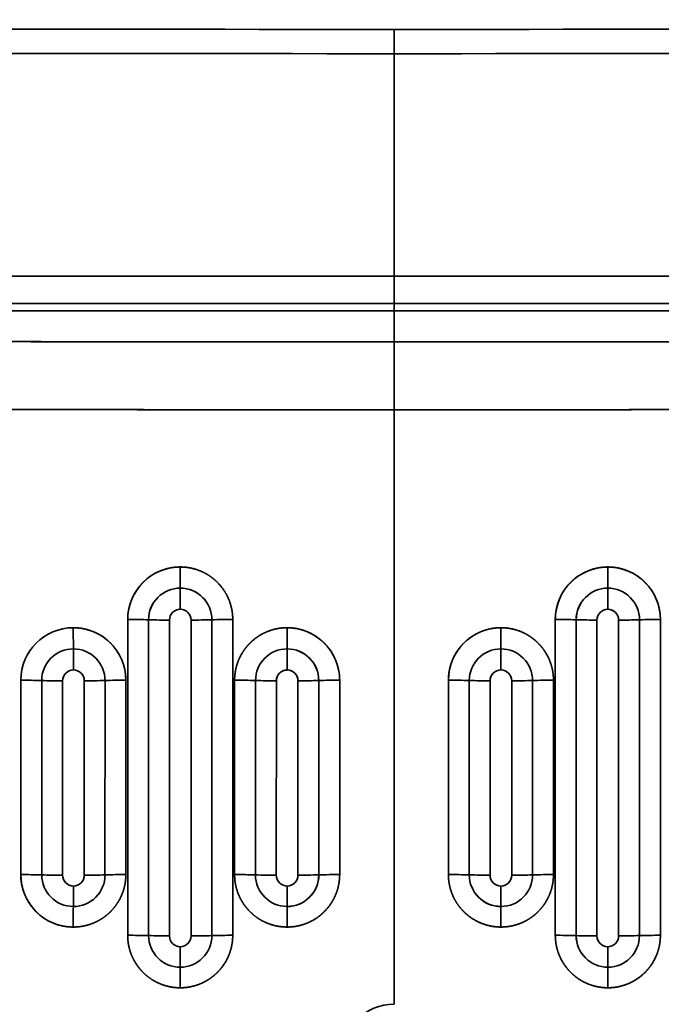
# Model space of a CAD drawing. Extents: x 261 to 1910, y 448 to 1974.
# Tile 15 of 21: x 636 to 768, y 1039 to 1241. Entities that reach past the tile are written whole.
import ezdxf

# ---------------------------------------------------------------- set-up
doc = ezdxf.new("R2010")
doc.units = 0
doc.layers.get('0').update_dxf_attribs({"lineweight": 13})

# ---------------------------------------------------------------- blocks, each defined once
blk = doc.blocks.new('BLOCK17')
at = {"color": 7, "lineweight": 35, "ltscale": 0.125}
blk.add_line((0, 693), (0, 698), dxfattribs=at)
blk.add_line((0, 693), (0, 698), dxfattribs=at)
at = {"color": 7, "lineweight": 35}
for p, q in [((0, 647.2), (0, 693)), ((0, 693), (0, 647.2)), ((0, 647.2), (-377.47, 647.2)), ((-377.47, 647.2), (0, 647.2)), ((377.47, 647.2), (0, 647.2)), ((0, 647.2), (377.47, 647.2)), ((0, 641.56), (-377.47, 641.56)), ((-377.47, 641.56), (0, 641.56)), ((0, 641.56), (377.47, 641.56)), ((0, 641.56), (377.47, 641.56)), ((0, 640.09), (-290, 640.09)), ((-290, 640.09), (0, 640.09)), ((290, 640.09), (0, 640.09)), ((290, 640.09), (0, 640.09)), ((0, 497.36), (0, 619.71)), ((0, 497.36), (0, 619.71)), ((-54.83, 511.56), (-54.83, 576.56)), ((-54.83, 511.56), (-54.83, 576.56)), ((-50.52, 576.5), (-50.52, 511.5)), ((-50.52, 511.5), (-50.52, 576.5)), ((-46.22, 576.43), (-46.23, 511.43)), ((-46.22, 576.43), (-46.23, 511.43)), ((-41.77, 511.43), (-41.78, 576.43)), ((-41.77, 511.43), (-41.78, 576.43)), ((-37.49, 511.5), (-37.49, 576.5)), ((-37.49, 576.5), (-37.49, 511.5)), ((-33.2, 576.56), (-33.2, 511.56)), ((-33.2, 576.56), (-33.2, 511.56)), ((33.2, 511.56), (33.2, 576.56)), ((33.2, 511.56), (33.2, 576.56)), ((37.49, 511.5), (37.49, 576.5)), ((37.49, 511.5), (37.49, 576.5)), ((41.78, 576.43), (41.77, 511.43)), ((41.77, 511.43), (41.78, 576.43)), ((46.23, 511.43), (46.22, 576.43)), ((46.22, 576.43), (46.23, 511.43)), ((50.52, 576.5), (50.52, 511.5)), ((50.52, 576.5), (50.52, 511.5)), ((54.83, 576.56), (54.83, 511.56)), ((54.83, 576.56), (54.83, 511.56)), ((-76.84, 524.05), (-76.83, 564.06)), ((-76.84, 524.05), (-76.83, 564.06)), ((-72.53, 564), (-72.53, 523.99)), ((-72.53, 523.99), (-72.53, 564)), ((-68.22, 563.93), (-68.23, 523.93)), ((-68.22, 563.93), (-68.23, 523.93)), ((-63.77, 523.93), (-63.78, 563.93)), ((-63.77, 523.93), (-63.78, 563.93)), ((-59.5, 524), (-59.49, 564)), ((-59.49, 564), (-59.5, 524)), ((-55.21, 564.06), (-55.21, 524.06)), ((-55.21, 564.06), (-55.21, 524.06)), ((-32.82, 524.06), (-32.82, 564.06)), ((-32.82, 564.06), (-32.82, 524.06)), ((-28.52, 524), (-28.52, 564)), ((-28.52, 564), (-28.52, 524)), ((-24.22, 563.93), (-24.23, 523.93)), ((-24.22, 563.93), (-24.23, 523.93)), ((-19.77, 523.93), (-19.78, 563.93)), ((-19.77, 523.93), (-19.78, 563.93)), ((-15.49, 564), (-15.49, 524)), ((-15.49, 524), (-15.49, 564)), ((-11.19, 564.06), (-11.19, 524.06)), ((-11.19, 524.06), (-11.19, 564.06)), ((11.19, 524.06), (11.19, 564.06)), ((11.19, 524.06), (11.19, 564.06)), ((15.49, 524), (15.49, 564)), ((15.49, 524), (15.49, 564)), ((19.78, 563.93), (19.77, 523.93)), ((19.77, 523.93), (19.78, 563.93)), ((24.23, 523.93), (24.22, 563.93)), ((24.22, 563.93), (24.23, 523.93)), ((28.52, 564), (28.52, 524)), ((28.52, 564), (28.52, 524)), ((32.82, 564.06), (32.82, 524.06)), ((32.82, 564.06), (32.82, 524.06))]:
    blk.add_line(p, q, dxfattribs=at)
at = {"color": 7, "lineweight": 35, "ltscale": 0.140954}
for p, q in [((0, 647.2), (0, 641.56)), ((0, 641.56), (0, 647.2))]:
    blk.add_line(p, q, dxfattribs=at)
at = {"color": 7, "lineweight": 35, "ltscale": 0.036871}
blk.add_line((0, 640.09), (0, 641.56), dxfattribs=at)
blk.add_line((0, 640.09), (0, 641.56), dxfattribs=at)
at = {"color": 7, "lineweight": 35, "ltscale": 0.160393}
for p, q in [((0, 633.67), (0, 640.09)), ((0, 640.09), (0, 633.67))]:
    blk.add_line(p, q, dxfattribs=at)
at = {"color": 7, "lineweight": 35, "ltscale": 0.348974}
blk.add_line((0, 633.67), (0, 619.71), dxfattribs=at)
blk.add_line((0, 633.67), (0, 619.71), dxfattribs=at)
at = {"color": 7, "lineweight": 35, "ltscale": 0.108801}
for p, q in [((-22, 570.51), (-22.01, 574.86)), ((-22, 570.51), (-22.01, 574.86)), ((22, 570.51), (22.01, 574.86)), ((22, 570.51), (22.01, 574.86))]:
    blk.add_line(p, q, dxfattribs=at)
at = {"color": 7, "lineweight": 35, "ltscale": 0.1088}
for p, q in [((-22, 570.51), (-22, 566.16)), ((-22, 570.51), (-22, 566.16)), ((22, 566.16), (22, 570.51)), ((22, 566.16), (22, 570.51))]:
    blk.add_line(p, q, dxfattribs=at)
at = {"color": 7, "lineweight": 35}
for centre, radius, start, end in [((0, 50234.54), 49536.54, 269.48519, 269.999997), ((0, 50234.8), 49536.8, 269.48519, 269.999995), ((0, 50234.71), 49536.71, 270.000003, 270.514809), ((0, 50234.8), 49536.8, 270.000005, 270.51481), ((0, 50234.65), 49541.65, 269.48519, 269.999997), ((0, 50234.54), 49541.54, 269.48519, 269.999997), ((0, 50234.57), 49541.57, 270.000003, 270.51481), ((0, 50234.71), 49541.71, 270.000003, 270.514809), ((-44.02, 576.55), 10.81, 89.9651, 179.9623), ((1363.07, 586.78), 1407.08, 179.97623, 180.15343), ((1363.07, 586.78), 1407.08, 179.97622, 180.15343), ((-1363.09, 586.78), 1407.1, 359.84649, 0.02369), ((44.02, 576.55), 10.81, 0.0382, 90.0345), ((-1363.07, 586.78), 1407.08, 359.84657, 0.02377), ((-44.01, 576.5), 6.52, 89.989, 179.9931), ((-44.01, 576.5), 6.51, 89.9878, 179.9943), ((-44.01, 576.5), 6.51, 0.015, 90.0034), ((-1425.85, 579.01), 1381.85, 359.98531, 0.16575), ((-1426.01, 579), 1382.01, 359.98601, 0.16643), ((-44, 576.5), 6.51, 0.0104, 90.0086), ((44.01, 576.5), 6.51, 89.9924, 179.988), ((44, 576.5), 6.51, 89.9913, 179.9896), ((1425.91, 579.01), 1381.91, 179.83399, 180.01442), ((1425.85, 579.01), 1381.85, 179.83424, 180.01468), ((44.01, 576.49), 6.52, 0.0088, 90.0102), ((44.01, 576.5), 6.52, 0.0062, 90.0119), ((-44, 576.43), 2.23, 90.0084, 180.0067), ((-44, 576.43), 2.23, 90.0079, 180.0074), ((-44, 576.43), 2.23, 359.9946, 89.993), ((-44, 576.43), 2.23, 359.9999, 89.9863), ((44, 576.43), 2.23, 90.0073, 180.0049), ((44, 576.43), 2.23, 90.0093, 180.0039), ((44, 576.43), 2.22, 359.9906, 89.9954), ((44, 576.43), 2.23, 359.9934, 89.9917), ((-54.62, 438.71), 137.85, 88.2961, 90.0858), ((-54.62, 438.71), 137.85, 88.296, 90.0858), ((-46.4, 713.91), 137.48, 268.2806, 270.0719), ((-46.4, 713.91), 137.48, 268.281, 270.0722), ((-41.64, 712.51), 136.07, 269.9436, 271.7478), ((-41.64, 712.51), 136.07, 269.9441, 271.7483), ((-33.32, 440.68), 135.88, 89.9486, 91.7587), ((-33.32, 440.68), 135.88, 89.9486, 91.7587), ((33.32, 440.68), 135.88, 88.2413, 90.0514), ((33.32, 440.68), 135.88, 88.2413, 90.0514), ((41.64, 712.51), 136.07, 268.2522, 270.0564), ((41.64, 712.51), 136.07, 268.2507, 270.0549), ((46.4, 713.91), 137.48, 269.9274, 271.7186), ((46.4, 713.91), 137.48, 269.9278, 271.719), ((54.62, 438.71), 137.85, 89.9142, 91.704), ((54.62, 438.71), 137.85, 89.9142, 91.704), ((-66.02, 564.05), 10.81, 89.9689, 179.9596), ((-66.02, 564.05), 10.81, 89.9688, 179.9598), ((851.26, 574.28), 917.28, 179.96359, 180.2354), ((851.26, 574.28), 917.28, 179.96359, 180.2354), ((-66.01, 563.99), 6.52, 89.9878, 179.9944), ((-66.01, 563.99), 6.52, 89.9875, 179.9945), ((-66.01, 564), 6.51, 0.0123, 90.0048), ((-966.57, 566.51), 900.57, 359.97785, 0.25469), ((-966.56, 566.51), 900.56, 359.97769, 0.25453), ((-66.01, 564), 6.51, 0.0111, 90.0075), ((-22, 564), 6.51, 89.989, 179.9925), ((-22, 564), 6.51, 89.9889, 179.9924), ((-22, 564), 6.51, 0.0094, 90.0095), ((-22, 564), 6.51, 0.0099, 90.0082), ((22, 564), 6.51, 89.9918, 179.99), ((22, 564), 6.51, 89.9905, 179.9904), ((22, 564), 6.51, 0.0067, 90.0095), ((22, 564), 6.51, 0.0075, 90.011), ((-66, 563.93), 2.23, 90.0056, 180.0056), ((-66, 563.93), 2.23, 90.0058, 180.006), ((-66, 563.93), 2.23, 359.9965, 89.9938), ((-66, 563.93), 2.23, 359.9979, 89.9903), ((-22, 563.93), 2.23, 90.006, 180.0058), ((-22, 563.93), 2.22, 90.0015, 180.0085), ((-22, 563.93), 2.23, 359.9964, 89.9916), ((-22, 563.93), 2.23, 359.9944, 89.9947), ((22, 563.93), 2.23, 90.0049, 180.0056), ((22, 563.93), 2.23, 90.0084, 180.0038), ((22, 563.93), 2.23, 359.9931, 89.9965), ((22, 563.93), 2.23, 359.9938, 89.9919), ((-76.6, 424.66), 139.39, 88.3231, 90.0945), ((-76.6, 424.66), 139.39, 88.3231, 90.0944), ((-68.41, 702.79), 138.86, 268.3006, 270.0754), ((-68.41, 702.79), 138.86, 268.3009, 270.0757), ((-63.65, 700.62), 136.68, 269.9481, 271.7427), ((-63.65, 700.62), 136.68, 269.9483, 271.7429), ((-55.31, 427.73), 136.33, 89.9582, 91.7609), ((-55.31, 427.73), 136.33, 89.9582, 91.7609), ((-32.64, 427.2), 136.86, 88.2766, 90.0781), ((-32.63, 427.2), 136.86, 88.2767, 90.0783), ((-24.39, 700.55), 136.61, 268.2673, 270.0685), ((-24.39, 700.55), 136.61, 268.2672, 270.0684), ((-19.63, 699.82), 135.89, 269.9395, 271.7475), ((-19.63, 699.82), 135.89, 269.9392, 271.7472), ((-11.34, 428.23), 135.83, 89.9396, 91.7518), ((-11.33, 428.23), 135.83, 89.9399, 91.7522), ((11.33, 428.23), 135.83, 88.2478, 90.0601), ((11.33, 428.23), 135.83, 88.248, 90.0602), ((19.63, 699.82), 135.89, 268.2525, 270.0605), ((19.63, 699.82), 135.88, 268.2529, 270.0609), ((24.39, 700.55), 136.61, 269.9315, 271.7327), ((24.39, 700.55), 136.61, 269.9315, 271.7327), ((32.63, 427.2), 136.86, 89.9217, 91.7233), ((32.64, 427.2), 136.86, 89.9219, 91.7234), ((-76.6, 384.03), 140.02, 88.3341, 90.098), ((-76.6, 384.03), 140.02, 88.3341, 90.098), ((-68.41, 663.31), 139.38, 268.3072, 270.0756), ((-68.41, 663.31), 139.38, 268.3072, 270.0756), ((-66.01, 524), 6.51, 180.0114, 270.0094), ((-66.01, 524), 6.51, 180.0122, 270.0083), ((-66, 523.93), 2.23, 179.9993, 270.0014), ((-66, 523.93), 2.23, 179.9983, 270.002), ((-66.01, 524), 6.52, 269.9861, 359.9923), ((-66.01, 524), 6.52, 269.9856, 359.9928), ((-66, 523.93), 2.23, 269.9973, 0.0003), ((-66, 523.93), 2.23, 269.9987, 359.9992), ((-63.65, 660.88), 136.95, 269.9485, 271.7392), ((-63.65, 660.88), 136.95, 269.9485, 271.7392), ((-55.3, 387.55), 136.51, 89.9612, 91.7613), ((-55.3, 387.55), 136.51, 89.9612, 91.7613), ((-32.63, 387.06), 137, 88.2799, 90.0799), ((-32.63, 387.06), 137, 88.2798, 90.0798), ((-22.01, 524), 6.51, 180.0115, 270.011), ((-24.39, 660.64), 136.71, 268.269, 270.069), ((-22.01, 524), 6.51, 180.0114, 270.0105), ((-24.39, 660.64), 136.71, 268.2685, 270.0685), ((-22, 523.93), 2.23, 180.0002, 270.0017), ((-22, 523.93), 2.23, 179.9977, 270.0064), ((-22, 524), 6.52, 269.989, 359.9889), ((-22, 524), 6.51, 269.9874, 359.9907), ((-22, 523.93), 2.23, 269.998, 0.0002), ((-22, 523.93), 2.23, 269.997, 0.0002), ((-19.63, 659.83), 135.89, 269.9397, 271.7473), ((-19.63, 659.83), 135.89, 269.9397, 271.7472), ((-11.33, 388.24), 135.82, 89.9406, 91.7531), ((-11.33, 388.24), 135.82, 89.9408, 91.7533), ((11.33, 388.24), 135.82, 88.2467, 90.0592), ((11.33, 388.24), 135.82, 88.2469, 90.0594), ((19.63, 659.83), 135.89, 268.2528, 270.0603), ((22, 524), 6.51, 180.0093, 270.0126), ((19.63, 659.83), 135.89, 268.2527, 270.0603), ((22, 524), 6.52, 180.0111, 270.011), ((22, 523.93), 2.23, 179.9997, 270.0029), ((22, 523.93), 2.23, 179.9998, 270.002), ((22.01, 524), 6.51, 269.9914, 359.9841), ((22.01, 524), 6.51, 269.989, 359.9885), ((22, 523.93), 2.23, 269.9973, 359.9995), ((22, 523.93), 2.23, 270, 359.9965), ((24.39, 660.64), 136.71, 269.9315, 271.7315), ((24.39, 660.64), 136.71, 269.9298, 271.7298), ((32.63, 387.06), 137, 89.9202, 91.7202), ((32.63, 387.06), 137, 89.9201, 91.7201), ((-804.38, 521.72), 738.38, 359.6715, 359.99939), ((-804.38, 521.72), 738.38, 359.67148, 359.99937), ((-2205.51, 521.69), 2183.51, 359.88966, 0.00052), ((-2205.02, 521.72), 2183.02, 359.88891, 359.99979), ((2205.02, 521.72), 2183.02, 180.00021, 180.11109), ((2205.24, 521.7), 2183.24, 179.99987, 180.11074), ((654.52, 513.02), 720.55, 179.64518, 179.98121), ((654.52, 513.02), 720.55, 179.64518, 179.98121), ((2106.89, 513.03), 2128.9, 179.88008, 179.99378), ((2106.69, 513.02), 2128.7, 179.87975, 179.99346), ((-2106.69, 513.02), 2128.7, 0.00654, 0.12025), ((-2106.89, 513.03), 2128.9, 0.00622, 0.11992), ((-54.61, 373.14), 138.42, 88.307, 90.0903), ((-54.61, 373.14), 138.42, 88.3073, 90.0905), ((-46.4, 649.35), 137.91, 268.2863, 270.0721), ((-44.01, 511.5), 6.51, 180.017, 270.0053), ((-46.4, 649.35), 137.91, 268.2865, 270.0723), ((-44.01, 511.5), 6.51, 180.0127, 270.009), ((-44, 511.43), 2.23, 180.0003, 270.0049), ((-44, 511.43), 2.23, 180.0057, 269.9997), ((-44.01, 511.5), 6.51, 269.9859, 359.9925), ((-44.01, 511.5), 6.51, 269.9852, 359.9937), ((-44, 511.43), 2.23, 269.9958, 359.9986), ((-44, 511.43), 2.23, 269.9959, 359.9986), ((-41.64, 647.66), 136.23, 269.9442, 271.7456), ((-41.64, 647.66), 136.23, 269.9447, 271.7462), ((-33.31, 375.61), 135.95, 89.9517, 91.7608), ((-33.31, 375.61), 135.95, 89.9518, 91.7609), ((33.31, 375.61), 135.95, 88.2391, 90.0482), ((33.31, 375.61), 135.95, 88.2392, 90.0483), ((41.64, 647.66), 136.23, 268.2544, 270.0558), ((44.01, 511.5), 6.52, 180.0082, 270.0138), ((41.64, 647.66), 136.23, 268.2544, 270.0558), ((44.01, 511.5), 6.51, 180.0063, 270.0148), ((44, 511.43), 2.23, 180.0015, 270.0048), ((44, 511.43), 2.23, 180.0023, 270.0039), ((44, 511.43), 2.23, 269.996, 359.9983), ((44, 511.43), 2.23, 269.9986, 359.9942), ((44.01, 511.5), 6.51, 269.994, 359.9817), ((44.01, 511.5), 6.51, 269.9908, 359.9878), ((46.4, 649.35), 137.91, 269.9279, 271.7137), ((46.4, 649.35), 137.91, 269.9261, 271.7119), ((54.61, 373.14), 138.42, 89.9097, 91.693), ((54.61, 373.14), 138.42, 89.9097, 91.6929), ((-1105.12, 509.21), 1061.12, 359.77169, 359.99982), ((-1105.21, 509.2), 1061.21, 359.7723, 0.00041), ((1105.13, 509.21), 1061.13, 180.00016, 180.22829), ((1105.15, 509.21), 1061.15, 179.99997, 180.22809), ((990.12, 500.51), 1034.13, 179.75241, 179.98651), ((990.12, 500.51), 1034.13, 179.75242, 179.98651), ((-990.12, 500.51), 1034.13, 0.01349, 0.24758), ((-990.11, 500.51), 1034.13, 0.01349, 0.24758)]:
    blk.add_arc(centre, radius, start, end, dxfattribs=at)
for centre, major_axis, ratio, start_param, end_param in [((44.01, 576.56), (10.79, -0.63), 0.998885, 1.629211, 3.199928), ((-66.02, 564.06), (10.75, 1.2), 0.998874, 6.172268, 7.742897), ((-22.01, 564.06), (10.81, 0.17), 0.998868, 6.267202, 7.83798), ((22.01, 564.06), (10.81, -0.17), 0.998868, 1.586894, 3.157671), ((-66.02, 524.06), (10.54, 2.43), 0.998686, 2.91487, 4.485225), ((0, 486.56), (10.8, 0.51), 0.998772, 1.523976, 3.094871)]:
    blk.add_ellipse(centre, major_axis=major_axis, ratio=ratio, start_param=start_param, end_param=end_param, dxfattribs=at)
for points, knots in [([(0, 633.67), (-31.08, 633.67), (-62.15, 633.7), (-93.22, 633.75), (-151.96, 633.89), (-209.42, 634.11), (-236.62, 634.23), (-263.48, 634.36), (-290.05, 634.5)], [0, 0, 0, 0, 0, 0, 213.80714, 213.80714, 213.80714, 410.257399, 410.257399, 410.257399, 410.257399, 410.257399, 410.257399]), ([(-290.05, 634.5), (-264.27, 634.36), (-238.22, 634.24), (-211.85, 634.12), (-162.12, 633.93), (-111.43, 633.8), (-87.7, 633.75), (-55.91, 633.7), (-23.99, 633.68), (-15.99, 633.67), (-8, 633.67), (0, 633.67)], [0, 0, 0, 0, 0, 0, 190.526767, 190.526767, 190.526767, 355.284029, 355.284029, 355.284029, 410.284832, 410.284832, 410.284832, 410.284832, 410.284832, 410.284832]), ([(290.05, 634.5), (266.26, 634.37), (242.23, 634.26), (217.94, 634.15), (174.22, 633.98), (129.75, 633.84), (110.05, 633.79), (76.31, 633.73), (42.34, 633.69), (28.24, 633.68), (14.12, 633.67), (0, 633.67)], [0, 0, 0, 0, 0, 0, 175.907658, 175.907658, 175.907658, 313.252417, 313.252417, 313.252417, 410.394484, 410.394484, 410.394484, 410.394484, 410.394484, 410.394484]), ([(0, 633.67), (23.41, 633.67), (46.83, 633.69), (70.21, 633.72), (108.42, 633.79), (146.16, 633.89), (160.88, 633.94), (195.98, 634.06), (230.59, 634.21), (250.58, 634.3), (270.39, 634.4), (290.05, 634.5)], [0, 0, 0, 0, 0, 0, 161.035574, 161.035574, 161.035574, 265.02874, 265.02874, 265.02874, 410.304419, 410.304419, 410.304419, 410.304419, 410.304419, 410.304419]), ([(0, 619.71), (-12.29, 619.71), (-24.58, 619.72), (-36.87, 619.72), (-67.13, 619.75), (-97.3, 619.79), (-115.14, 619.83), (-147.11, 619.9), (-178.84, 619.99), (-192.85, 620.04), (-220.89, 620.13), (-248.72, 620.24), (-262.65, 620.3), (-276.53, 620.36), (-290.36, 620.43)], [0, 0, 0, 0, 0, 0, 72.675743, 72.675743, 72.675743, 179.231731, 179.231731, 179.231731, 263.888053, 263.888053, 263.888053, 349.415949, 349.415949, 349.415949, 349.415949, 349.415949, 349.415949]), ([(0, 619.71), (-31.1, 619.71), (-62.19, 619.74), (-93.28, 619.78), (-152.08, 619.9), (-209.6, 620.09), (-236.85, 620.19), (-263.75, 620.3), (-290.36, 620.43)], [0, 0, 0, 0, 0, 0, 213.776763, 213.776763, 213.776763, 410.411948, 410.411948, 410.411948, 410.411948, 410.411948, 410.411948]), ([(290.36, 620.43), (276.9, 620.36), (263.39, 620.3), (249.84, 620.25), (215.86, 620.11), (181.57, 620), (160.91, 619.94), (122.54, 619.84), (83.88, 619.77), (66.29, 619.75), (42.35, 619.73), (18.38, 619.72), (12.25, 619.71), (6.13, 619.71), (0, 619.71)], [0, 0, 0, 0, 0, 0, 83.253018, 83.253018, 83.253018, 207.84373, 207.84373, 207.84373, 313.434715, 313.434715, 313.434715, 349.666488, 349.666488, 349.666488, 349.666488, 349.666488, 349.666488]), ([(290.36, 620.43), (266.61, 620.32), (242.62, 620.21), (218.36, 620.12), (174.71, 619.97), (130.31, 619.86), (110.64, 619.82), (76.81, 619.76), (42.74, 619.73), (28.5, 619.72), (14.25, 619.71), (0, 619.71)], [0, 0, 0, 0, 0, 0, 175.541944, 175.541944, 175.541944, 312.579669, 312.579669, 312.579669, 410.559005, 410.559005, 410.559005, 410.559005, 410.559005, 410.559005]), ([(-54.83, 576.56), (-54.83, 577.76), (-54.66, 578.97), (-54.32, 580.19), (-53.52, 581.97), (-52.24, 583.61), (-51.76, 584.15), (-50.79, 585.05), (-49.63, 585.82), (-49.09, 586.13), (-48.06, 586.62), (-46.94, 586.98), (-46.43, 587.11), (-45.64, 587.26), (-44.83, 587.34), (-44.56, 587.35), (-44.28, 587.36), (-44.01, 587.36)], [0, 0, 0, 0, 0, 0, 9.425299, 9.425299, 9.425299, 14.193473, 14.193473, 14.193473, 17.888968, 17.888968, 17.888968, 20.839358, 20.839358, 20.839358, 22.360279, 22.360279, 22.360279, 22.360279, 22.360279, 22.360279]), ([(-44.01, 587.36), (-43.57, 587.36), (-43.14, 587.34), (-42.71, 587.3), (-41.67, 587.14), (-40.67, 586.86), (-40.11, 586.66), (-39, 586.18), (-38.02, 585.58), (-37.54, 585.24), (-36.13, 584.1), (-35.04, 582.76), (-34.44, 581.78), (-33.72, 580.15), (-33.34, 578.47), (-33.25, 577.83), (-33.2, 577.2), (-33.2, 576.56)], [0, 0, 0, 0, 0, 0, 2.404823, 2.404823, 2.404823, 5.940787, 5.940787, 5.940787, 9.675646, 9.675646, 9.675646, 17.925149, 17.925149, 17.925149, 22.766103, 22.766103, 22.766103, 22.766103, 22.766103, 22.766103]), ([(-44.01, 587.36), (-43.8, 587.36), (-43.58, 587.36), (-43.37, 587.35), (-42.95, 587.32), (-42.53, 587.26), (-42.33, 587.23), (-41.5, 587.09), (-40.71, 586.87), (-40.14, 586.67), (-39.31, 586.31), (-38.55, 585.89), (-38.3, 585.74), (-37.8, 585.41), (-37.33, 585.07), (-37.1, 584.88), (-36.41, 584.28), (-35.8, 583.63), (-35.42, 583.16), (-34.59, 581.98), (-33.98, 580.72), (-33.7, 579.95), (-33.39, 578.82), (-33.25, 577.66), (-33.21, 577.29), (-33.2, 576.93), (-33.2, 576.56)], [0, 0, 0, 0, 0, 0, 1.157941, 1.157941, 1.157941, 2.313088, 2.313088, 2.313088, 5.791795, 5.791795, 5.791795, 7.581101, 7.581101, 7.581101, 9.449569, 9.449569, 9.449569, 13.457222, 13.457222, 13.457222, 19.250419, 19.250419, 19.250419, 21.886727, 21.886727, 21.886727, 21.886727, 21.886727, 21.886727]), ([(33.2, 576.56), (33.2, 577.61), (33.32, 578.65), (33.58, 579.68), (34.29, 581.56), (35.47, 583.29), (36.13, 584.06), (37.32, 585.16), (38.79, 586.05), (39.35, 586.34), (40.31, 586.75), (41.35, 587.04), (41.75, 587.14), (42.44, 587.26), (43.15, 587.33), (43.44, 587.35), (43.72, 587.36), (44.01, 587.36)], [0, 0, 0, 0, 0, 0, 7.950981, 7.950981, 7.950981, 14.953727, 14.953727, 14.953727, 18.81142, 18.81142, 18.81142, 21.199494, 21.199494, 21.199494, 22.781725, 22.781725, 22.781725, 22.781725, 22.781725, 22.781725]), ([(44.01, 587.36), (44.54, 587.36), (45.08, 587.33), (45.61, 587.26), (46.66, 587.07), (47.66, 586.75), (48.15, 586.56), (49.18, 586.09), (50.11, 585.51), (50.58, 585.17), (51.74, 584.21), (52.67, 583.12), (53.16, 582.41), (54.04, 580.84), (54.56, 579.21), (54.74, 578.32), (54.83, 577.44), (54.83, 576.56)], [0, 0, 0, 0, 0, 0, 2.962735, 2.962735, 2.962735, 5.922205, 5.922205, 5.922205, 9.534414, 9.534414, 9.534414, 15.474095, 15.474095, 15.474095, 22.387697, 22.387697, 22.387697, 22.387697, 22.387697, 22.387697]), ([(-66.02, 574.86), (-65.18, 574.86), (-64.35, 574.78), (-63.55, 574.62), (-62.19, 574.22), (-60.97, 573.64), (-60.47, 573.36), (-59.19, 572.52), (-58.12, 571.53), (-57.54, 570.86), (-56.39, 569.21), (-55.65, 567.42), (-55.37, 566.36), (-55.22, 565.26), (-55.21, 564.15), (-55.21, 564.12), (-55.21, 564.09), (-55.21, 564.06)], [0, 0, 0, 0, 0, 0, 4.655303, 4.655303, 4.655303, 8.331772, 8.331772, 8.331772, 14.549635, 14.549635, 14.549635, 22.730086, 22.730086, 22.730086, 22.946401, 22.946401, 22.946401, 22.946401, 22.946401, 22.946401]), ([(-32.82, 564.06), (-32.82, 565.03), (-32.71, 566.01), (-32.49, 566.99), (-31.85, 568.8), (-30.75, 570.52), (-30.13, 571.3), (-29.11, 572.3), (-27.87, 573.15), (-27.51, 573.37), (-26.62, 573.86), (-25.65, 574.26), (-25.05, 574.46), (-24.08, 574.69), (-23.09, 574.82), (-22.73, 574.85), (-22.37, 574.86), (-22.01, 574.86)], [0, 0, 0, 0, 0, 0, 7.64925, 7.64925, 7.64925, 14.488421, 14.488421, 14.488421, 17.03602, 17.03602, 17.03602, 20.602776, 20.602776, 20.602776, 22.60611, 22.60611, 22.60611, 22.60611, 22.60611, 22.60611]), ([(-22.01, 574.86), (-22.44, 574.86), (-22.87, 574.84), (-23.3, 574.8), (-24.15, 574.67), (-24.97, 574.46), (-25.37, 574.34), (-26.06, 574.09), (-26.7, 573.8), (-26.97, 573.66), (-27.5, 573.38), (-28, 573.06), (-28.24, 572.9), (-28.71, 572.55), (-29.15, 572.18), (-29.37, 571.98), (-29.79, 571.57), (-30.18, 571.14), (-30.37, 570.92), (-31.09, 570), (-31.66, 569.03), (-32.01, 568.29), (-32.47, 566.99), (-32.72, 565.68), (-32.79, 565.14), (-32.82, 564.6), (-32.82, 564.06)], [0, 0, 0, 0, 0, 0, 2.362489, 2.362489, 2.362489, 4.705957, 4.705957, 4.705957, 6.461829, 6.461829, 6.461829, 8.233027, 8.233027, 8.233027, 10.077105, 10.077105, 10.077105, 12.016006, 12.016006, 12.016006, 17.857489, 17.857489, 17.857489, 21.923537, 21.923537, 21.923537, 21.923537, 21.923537, 21.923537]), ([(-22.01, 574.86), (-21.48, 574.86), (-20.96, 574.83), (-20.44, 574.77), (-19.42, 574.58), (-18.46, 574.28), (-17.98, 574.11), (-17.26, 573.79), (-16.58, 573.41), (-16.34, 573.27), (-15.3, 572.6), (-14.41, 571.82), (-13.8, 571.18), (-12.59, 569.59), (-11.8, 567.86), (-11.48, 566.84), (-11.26, 565.67), (-11.2, 564.49), (-11.19, 564.35), (-11.19, 564.2), (-11.19, 564.06)], [0, 0, 0, 0, 0, 0, 2.893062, 2.893062, 2.893062, 5.849044, 5.849044, 5.849044, 7.648834, 7.648834, 7.648834, 13.652777, 13.652777, 13.652777, 21.688633, 21.688633, 21.688633, 22.78978, 22.78978, 22.78978, 22.78978, 22.78978, 22.78978]), ([(11.19, 564.06), (11.19, 565.08), (11.31, 566.1), (11.55, 567.11), (12.24, 568.97), (13.39, 570.7), (14.04, 571.47), (15.08, 572.45), (16.35, 573.28), (16.71, 573.49), (17.61, 573.96), (18.59, 574.34), (19.19, 574.52), (20.11, 574.72), (21.06, 574.83), (21.38, 574.85), (21.69, 574.86), (22.01, 574.86)], [0, 0, 0, 0, 0, 0, 7.880326, 7.880326, 7.880326, 14.853153, 14.853153, 14.853153, 17.460338, 17.460338, 17.460338, 21.058388, 21.058388, 21.058388, 22.797474, 22.797474, 22.797474, 22.797474, 22.797474, 22.797474]), ([(22.01, 574.86), (22.44, 574.86), (22.87, 574.84), (23.3, 574.8), (24.15, 574.67), (24.97, 574.46), (25.37, 574.34), (26.05, 574.1), (26.69, 573.8), (26.96, 573.67), (27.48, 573.39), (27.97, 573.08), (28.21, 572.91), (29.2, 572.19), (30.05, 571.37), (30.6, 570.69), (31.7, 569.08), (32.38, 567.36), (32.65, 566.37), (32.8, 565.31), (32.82, 564.25), (32.82, 564.19), (32.82, 564.12), (32.82, 564.06)], [0, 0, 0, 0, 0, 0, 2.392955, 2.392955, 2.392955, 4.770067, 4.770067, 4.770067, 6.544942, 6.544942, 6.544942, 8.339997, 8.339997, 8.339997, 14.302581, 14.302581, 14.302581, 22.104937, 22.104937, 22.104937, 22.606371, 22.606371, 22.606371, 22.606371, 22.606371, 22.606371]), ([(22.01, 574.86), (22.44, 574.86), (22.87, 574.84), (23.3, 574.8), (24.15, 574.67), (24.97, 574.46), (25.37, 574.34), (26.06, 574.09), (26.7, 573.8), (26.97, 573.66), (27.5, 573.38), (28, 573.06), (28.24, 572.9), (28.71, 572.55), (29.15, 572.18), (29.37, 571.98), (29.79, 571.57), (30.18, 571.14), (30.37, 570.92), (31.09, 570), (31.66, 569.03), (32.01, 568.29), (32.47, 566.99), (32.72, 565.68), (32.79, 565.14), (32.82, 564.6), (32.82, 564.06)], [0, 0, 0, 0, 0, 0, 2.36249, 2.36249, 2.36249, 4.705959, 4.705959, 4.705959, 6.461831, 6.461831, 6.461831, 8.233029, 8.233029, 8.233029, 10.077106, 10.077106, 10.077106, 12.016007, 12.016007, 12.016007, 17.857494, 17.857494, 17.857494, 21.923554, 21.923554, 21.923554, 21.923554, 21.923554, 21.923554]), ([(-66.03, 513.26), (-66.65, 513.26), (-67.26, 513.3), (-67.86, 513.39), (-69.04, 513.64), (-70.13, 514.04), (-70.66, 514.27), (-71.72, 514.83), (-72.65, 515.49), (-73.11, 515.86), (-74.43, 517.1), (-75.41, 518.51), (-75.94, 519.54), (-76.5, 521.05), (-76.76, 522.62), (-76.81, 523.1), (-76.84, 523.57), (-76.84, 524.05)], [0, 0, 0, 0, 0, 0, 3.485734, 3.485734, 3.485734, 7.135073, 7.135073, 7.135073, 11.19498, 11.19498, 11.19498, 19.8025, 19.8025, 19.8025, 23.458128, 23.458128, 23.458128, 23.458128, 23.458128, 23.458128]), ([(-55.21, 524.06), (-55.21, 523.12), (-55.31, 522.16), (-55.52, 521.21), (-56.05, 519.66), (-56.92, 518.17), (-57.31, 517.61), (-58.12, 516.62), (-59.12, 515.71), (-59.61, 515.32), (-60.55, 514.69), (-61.62, 514.18), (-62.1, 513.98), (-62.79, 513.73), (-63.52, 513.55), (-63.73, 513.5), (-64.31, 513.38), (-64.9, 513.31), (-65.28, 513.27), (-65.65, 513.26), (-66.03, 513.26)], [0, 0, 0, 0, 0, 0, 7.804261, 7.804261, 7.804261, 12.70423, 12.70423, 12.70423, 16.67498, 16.67498, 16.67498, 19.706137, 19.706137, 19.706137, 20.928857, 20.928857, 20.928857, 23.091124, 23.091124, 23.091124, 23.091124, 23.091124, 23.091124]), ([(-66.03, 513.26), (-65.29, 513.26), (-64.54, 513.32), (-63.78, 513.45), (-62.64, 513.76), (-61.57, 514.2), (-61.2, 514.38), (-60.57, 514.72), (-59.98, 515.09), (-59.74, 515.26), (-59.01, 515.8), (-58.37, 516.4), (-57.97, 516.82), (-57.04, 517.94), (-56.34, 519.13), (-56, 519.88), (-55.55, 521.16), (-55.31, 522.46), (-55.24, 523), (-55.21, 523.53), (-55.21, 524.06)], [0, 0, 0, 0, 0, 0, 4.161721, 4.161721, 4.161721, 6.531569, 6.531569, 6.531569, 8.302405, 8.302405, 8.302405, 12.025421, 12.025421, 12.025421, 17.857066, 17.857066, 17.857066, 21.938464, 21.938464, 21.938464, 21.938464, 21.938464, 21.938464]), ([(-22.01, 513.26), (-22.53, 513.26), (-23.06, 513.29), (-23.57, 513.35), (-24.69, 513.56), (-25.74, 513.9), (-26.3, 514.12), (-27.38, 514.64), (-28.33, 515.27), (-28.79, 515.62), (-30.15, 516.8), (-31.18, 518.16), (-31.74, 519.16), (-32.38, 520.73), (-32.71, 522.35), (-32.79, 522.92), (-32.82, 523.49), (-32.82, 524.06)], [0, 0, 0, 0, 0, 0, 2.946364, 2.946364, 2.946364, 6.537648, 6.537648, 6.537648, 10.399552, 10.399552, 10.399552, 18.891754, 18.891754, 18.891754, 23.398621, 23.398621, 23.398621, 23.398621, 23.398621, 23.398621]), ([(-32.82, 524.06), (-32.82, 523.28), (-32.75, 522.5), (-32.61, 521.72), (-32.18, 520.17), (-31.45, 518.69), (-31, 517.97), (-30.1, 516.8), (-28.97, 515.76), (-28.47, 515.36), (-27.6, 514.77), (-26.63, 514.28), (-26.24, 514.11), (-25.47, 513.81), (-24.66, 513.58), (-24.25, 513.48), (-23.56, 513.36), (-22.86, 513.29), (-22.57, 513.27), (-22.29, 513.26), (-22.01, 513.26)], [0, 0, 0, 0, 0, 0, 5.64386, 5.64386, 5.64386, 11.506834, 11.506834, 11.506834, 15.537828, 15.537828, 15.537828, 17.994033, 17.994033, 17.994033, 20.338154, 20.338154, 20.338154, 21.881809, 21.881809, 21.881809, 21.881809, 21.881809, 21.881809]), ([(-11.19, 524.06), (-11.19, 523.32), (-11.26, 522.58), (-11.38, 521.84), (-11.78, 520.35), (-12.46, 518.9), (-12.88, 518.17), (-13.84, 516.86), (-15.11, 515.68), (-15.78, 515.17), (-16.94, 514.45), (-18.26, 513.91), (-18.75, 513.74), (-19.69, 513.48), (-20.66, 513.33), (-21.11, 513.28), (-21.56, 513.26), (-22.01, 513.26)], [0, 0, 0, 0, 0, 0, 5.985927, 5.985927, 5.985927, 12.241542, 12.241542, 12.241542, 17.721498, 17.721498, 17.721498, 20.763816, 20.763816, 20.763816, 23.304102, 23.304102, 23.304102, 23.304102, 23.304102, 23.304102]), ([(-22.01, 513.26), (-21.69, 513.26), (-21.37, 513.27), (-21.05, 513.29), (-20.3, 513.38), (-19.57, 513.52), (-19.16, 513.63), (-18.45, 513.84), (-17.78, 514.11), (-17.51, 514.23), (-16.68, 514.63), (-15.92, 515.1), (-15.44, 515.45), (-14.52, 516.21), (-13.74, 517.06), (-13.37, 517.52), (-12.71, 518.47), (-12.2, 519.45), (-11.98, 519.95), (-11.58, 521.06), (-11.33, 522.19), (-11.24, 522.82), (-11.19, 523.44), (-11.19, 524.06)], [0, 0, 0, 0, 0, 0, 1.760739, 1.760739, 1.760739, 4.128781, 4.128781, 4.128781, 5.885358, 5.885358, 5.885358, 9.488438, 9.488438, 9.488438, 13.423101, 13.423101, 13.423101, 17.293076, 17.293076, 17.293076, 21.933323, 21.933323, 21.933323, 21.933323, 21.933323, 21.933323]), ([(22.01, 513.26), (21.35, 513.26), (20.7, 513.31), (20.04, 513.41), (18.58, 513.75), (17.25, 514.31), (16.55, 514.69), (15.39, 515.45), (14.42, 516.33), (14.02, 516.74), (13.08, 517.85), (12.38, 519.04), (12.02, 519.79), (11.55, 521.09), (11.3, 522.41), (11.23, 522.96), (11.19, 523.51), (11.19, 524.06)], [0, 0, 0, 0, 0, 0, 3.703312, 3.703312, 3.703312, 8.541477, 8.541477, 8.541477, 12.520058, 12.520058, 12.520058, 18.829053, 18.829053, 18.829053, 23.28567, 23.28567, 23.28567, 23.28567, 23.28567, 23.28567]), ([(22.01, 513.26), (21.69, 513.26), (21.37, 513.27), (21.05, 513.29), (20.3, 513.38), (19.57, 513.52), (19.16, 513.63), (18.45, 513.84), (17.78, 514.11), (17.51, 514.23), (16.68, 514.63), (15.92, 515.1), (15.44, 515.45), (14.52, 516.21), (13.74, 517.06), (13.37, 517.52), (12.71, 518.47), (12.2, 519.45), (11.98, 519.95), (11.58, 521.06), (11.33, 522.19), (11.24, 522.82), (11.19, 523.44), (11.19, 524.06)], [0, 0, 0, 0, 0, 0, 1.760739, 1.760739, 1.760739, 4.128782, 4.128782, 4.128782, 5.885358, 5.885358, 5.885358, 9.488438, 9.488438, 9.488438, 13.423101, 13.423101, 13.423101, 17.293076, 17.293076, 17.293076, 21.933323, 21.933323, 21.933323, 21.933323, 21.933323, 21.933323]), ([(32.82, 524.06), (32.82, 523.01), (32.7, 521.97), (32.44, 520.95), (31.8, 519.24), (30.77, 517.65), (30.28, 517.03), (29.31, 516.01), (28.13, 515.12), (27.6, 514.78), (26.51, 514.19), (25.3, 513.74), (24.7, 513.57), (23.8, 513.38), (22.87, 513.29), (22.59, 513.27), (22.3, 513.26), (22.01, 513.26)], [0, 0, 0, 0, 0, 0, 8.235909, 8.235909, 8.235909, 14.017711, 14.017711, 14.017711, 18.12161, 18.12161, 18.12161, 21.799635, 21.799635, 21.799635, 23.420618, 23.420618, 23.420618, 23.420618, 23.420618, 23.420618]), ([(32.82, 524.06), (32.82, 523.28), (32.75, 522.5), (32.61, 521.72), (32.18, 520.17), (31.45, 518.69), (31, 517.97), (30.1, 516.8), (28.97, 515.76), (28.47, 515.36), (27.6, 514.77), (26.63, 514.28), (26.24, 514.11), (25.47, 513.81), (24.66, 513.58), (24.25, 513.48), (23.56, 513.36), (22.86, 513.29), (22.57, 513.27), (22.29, 513.26), (22.01, 513.26)], [0, 0, 0, 0, 0, 0, 5.64386, 5.64386, 5.64386, 11.506834, 11.506834, 11.506834, 15.537827, 15.537827, 15.537827, 17.994032, 17.994032, 17.994032, 20.338153, 20.338153, 20.338153, 21.88181, 21.88181, 21.88181, 21.88181, 21.88181, 21.88181]), ([(-44.02, 500.76), (-44.64, 500.76), (-45.27, 500.8), (-45.87, 500.89), (-47.07, 501.15), (-48.17, 501.56), (-48.7, 501.8), (-49.76, 502.36), (-50.68, 503.02), (-51.13, 503.39), (-52.44, 504.63), (-53.42, 506.03), (-53.94, 507.05), (-54.49, 508.55), (-54.75, 510.12), (-54.8, 510.59), (-54.83, 511.07), (-54.83, 511.56)], [0, 0, 0, 0, 0, 0, 3.526778, 3.526778, 3.526778, 7.184008, 7.184008, 7.184008, 11.198817, 11.198817, 11.198817, 19.824295, 19.824295, 19.824295, 23.574397, 23.574397, 23.574397, 23.574397, 23.574397, 23.574397]), ([(-44.02, 500.76), (-44.76, 500.76), (-45.5, 500.82), (-46.22, 500.95), (-47.52, 501.29), (-48.71, 501.8), (-49.23, 502.07), (-50.27, 502.7), (-51.18, 503.44), (-51.62, 503.84), (-52.64, 504.93), (-53.43, 506.14), (-53.83, 506.9), (-54.38, 508.27), (-54.7, 509.7), (-54.79, 510.32), (-54.83, 510.93), (-54.83, 511.56)], [0, 0, 0, 0, 0, 0, 4.060842, 4.060842, 4.060842, 7.636145, 7.636145, 7.636145, 11.514062, 11.514062, 11.514062, 17.478746, 17.478746, 17.478746, 21.883107, 21.883107, 21.883107, 21.883107, 21.883107, 21.883107]), ([(-33.2, 511.56), (-33.2, 510.6), (-33.31, 509.62), (-33.53, 508.65), (-34.1, 507.01), (-35.06, 505.43), (-35.53, 504.8), (-36.45, 503.76), (-37.6, 502.84), (-38.11, 502.48), (-38.83, 502.05), (-39.62, 501.69), (-39.81, 501.61), (-40.29, 501.41), (-40.78, 501.25), (-41.09, 501.16), (-41.84, 500.96), (-42.62, 500.83), (-43.09, 500.78), (-43.55, 500.76), (-44.02, 500.76)], [0, 0, 0, 0, 0, 0, 8.00008, 8.00008, 8.00008, 13.701706, 13.701706, 13.701706, 17.67081, 17.67081, 17.67081, 18.90662, 18.90662, 18.90662, 20.727195, 20.727195, 20.727195, 23.39826, 23.39826, 23.39826, 23.39826, 23.39826, 23.39826]), ([(-44.02, 500.76), (-43.59, 500.76), (-43.16, 500.78), (-42.73, 500.82), (-41.88, 500.95), (-41.05, 501.16), (-40.64, 501.29), (-39.65, 501.64), (-38.74, 502.1), (-38.22, 502.41), (-37.22, 503.1), (-36.37, 503.89), (-35.97, 504.31), (-34.86, 505.64), (-34.08, 507.09), (-33.69, 508.1), (-33.36, 509.4), (-33.23, 510.7), (-33.21, 510.99), (-33.2, 511.28), (-33.2, 511.56)], [0, 0, 0, 0, 0, 0, 2.382044, 2.382044, 2.382044, 4.765071, 4.765071, 4.765071, 8.323588, 8.323588, 8.323588, 12.083996, 12.083996, 12.083996, 19.778386, 19.778386, 19.778386, 21.941308, 21.941308, 21.941308, 21.941308, 21.941308, 21.941308]), ([(44.02, 500.76), (43.49, 500.76), (42.95, 500.79), (42.41, 500.86), (41.46, 501.04), (40.55, 501.31), (40.16, 501.46), (39.21, 501.85), (38.34, 502.34), (37.85, 502.66), (36.63, 503.58), (35.66, 504.62), (35.14, 505.3), (34.13, 506.93), (33.53, 508.63), (33.31, 509.61), (33.2, 510.59), (33.2, 511.56)], [0, 0, 0, 0, 0, 0, 3.064923, 3.064923, 3.064923, 5.515183, 5.515183, 5.515183, 9.197864, 9.197864, 9.197864, 15.353768, 15.353768, 15.353768, 23.401681, 23.401681, 23.401681, 23.401681, 23.401681, 23.401681]), ([(44.02, 500.76), (43.59, 500.76), (43.16, 500.78), (42.73, 500.82), (41.88, 500.95), (41.05, 501.16), (40.64, 501.29), (39.65, 501.64), (38.74, 502.1), (38.22, 502.41), (37.22, 503.1), (36.37, 503.89), (35.97, 504.31), (34.86, 505.64), (34.08, 507.09), (33.69, 508.1), (33.36, 509.4), (33.23, 510.7), (33.21, 510.99), (33.2, 511.28), (33.2, 511.56)], [0, 0, 0, 0, 0, 0, 2.382044, 2.382044, 2.382044, 4.765071, 4.765071, 4.765071, 8.323588, 8.323588, 8.323588, 12.083996, 12.083996, 12.083996, 19.778386, 19.778386, 19.778386, 21.941308, 21.941308, 21.941308, 21.941308, 21.941308, 21.941308]), ([(54.83, 511.56), (54.83, 510.47), (54.7, 509.4), (54.43, 508.35), (53.68, 506.44), (52.46, 504.7), (51.79, 503.94), (50.44, 502.74), (48.75, 501.79), (47.97, 501.45), (46.73, 501.05), (45.4, 500.83), (44.94, 500.78), (44.48, 500.76), (44.02, 500.76)], [0, 0, 0, 0, 0, 0, 8.4204, 8.4204, 8.4204, 15.724341, 15.724341, 15.724341, 20.94661, 20.94661, 20.94661, 23.559759, 23.559759, 23.559759, 23.559759, 23.559759, 23.559759]), ([(54.83, 511.56), (54.83, 511.02), (54.8, 510.48), (54.73, 509.94), (54.48, 508.61), (54.02, 507.32), (53.66, 506.57), (52.98, 505.41), (52.1, 504.35), (51.74, 503.97), (50.92, 503.2), (49.98, 502.51), (49.44, 502.18), (48.51, 501.69), (47.49, 501.32), (47.09, 501.19), (46.25, 500.97), (45.38, 500.83), (44.93, 500.78), (44.48, 500.76), (44.02, 500.76)], [0, 0, 0, 0, 0, 0, 3.821544, 3.821544, 3.821544, 9.624697, 9.624697, 9.624697, 13.032443, 13.032443, 13.032443, 16.945086, 16.945086, 16.945086, 19.350709, 19.350709, 19.350709, 21.850527, 21.850527, 21.850527, 21.850527, 21.850527, 21.850527])]:
    blk.add_open_spline(points, degree=5, knots=knots, dxfattribs=at)

msp = doc.modelspace()

# ---------------------------------------------------------------- block references
at = {"lineweight": 0}
msp.add_blockref('BLOCK17', (713.3, 541.43), dxfattribs=at)

doc.saveas('drawing.dxf')
